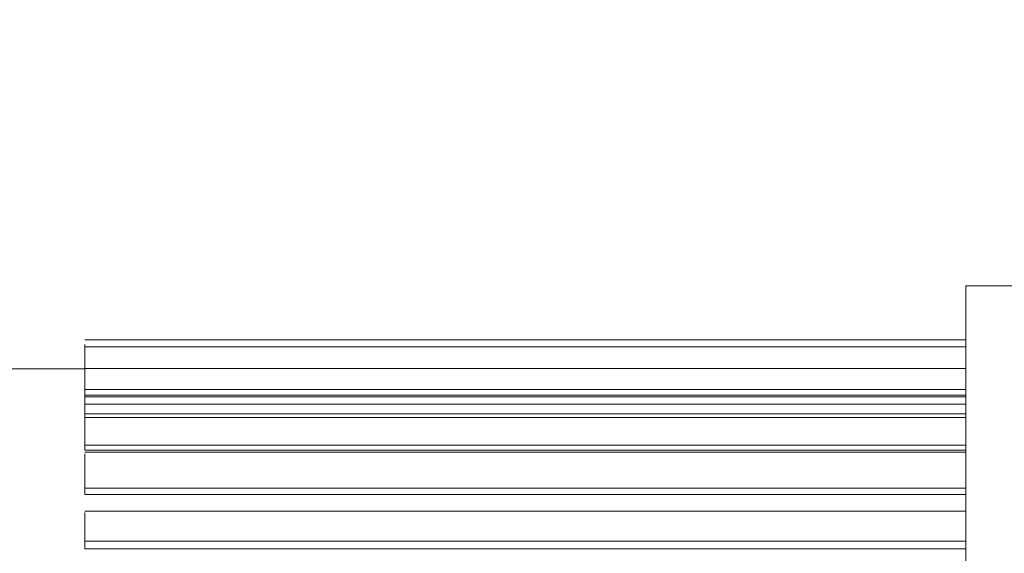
# Model space of a CAD drawing. Header units: metres. Extents: x -54598 to 1827199, y -329446 to -256744.
# Tile 108 of 256: x 27542 to 28016, y -269515 to -269257. Entities that reach past the tile are written whole.
import ezdxf
from ezdxf import colors
from ezdxf.entities.mleader import LeaderData, LeaderLine
from ezdxf.math import Vec2, Vec3

# ---------------------------------------------------------------- set-up
doc = ezdxf.new("R2010")
doc.units = ezdxf.units.M
doc.layers.add('M-EQPM', color=7, linetype='Continuous', lineweight=20)
doc.layers.add('ТС_труБы', color=5, linetype='Continuous', lineweight=60)
doc.styles.add('ISO_1.0', font='isocpeur.ttf')

# ---------------------------------------------------------------- blocks, each defined once
blk = doc.blocks.new('ìáß_ß_Stratos_GIGA_Wilo - Stratos GIGA 100_3-33_22-669461-В_Этаж 01_Сводный')
at = {"layer": 'M-EQPM', "color": 1}
for p, q in [((-915.46, 27899.23), (-940.46, 27899.23)), ((-940.46, 27639.23), (-940.46, 27899.23)), ((-940.46, 27899.23), (-940.46, 27639.23)), ((-940.46, 27886.23), (-1152.77, 27886.23)), ((-1152.77, 27874.23), (-1152.77, 27885.03)), ((-1152.77, 27885.03), (-1152.77, 27885.03)), ((-940.46, 27884.47), (-1152.77, 27884.47)), ((-940.46, 27884.47), (-1152.77, 27884.47)), ((-1152.77, 27883.06), (-1152.77, 27883.48)), ((-1152.77, 27872.84), (-1152.77, 27883.48)), ((-1152.77, 27883.48), (-1152.77, 27883.06)), ((-940.46, 27885.03), (-940.46, 27885.03)), ((-940.46, 27885.03), (-940.46, 27874.23)), ((-940.46, 27883.48), (-940.46, 27883.06)), ((-940.46, 27883.06), (-940.46, 27883.48)), ((-940.46, 27883.48), (-940.46, 27872.84)), ((-1152.77, 27872.43), (-1152.77, 27883.06)), ((-940.46, 27883.06), (-940.46, 27872.43)), ((-1152.77, 27879.23), (-1242.96, 27879.23)), ((-940.46, 27879.25), (-1152.77, 27879.25)), ((-940.46, 27879.25), (-1152.77, 27879.25)), ((-1152.77, 27877.64), (-1152.77, 27878.46)), ((-1152.77, 27868.31), (-1152.77, 27878.46)), ((-1152.77, 27878.46), (-1152.77, 27877.64)), ((-940.46, 27878.46), (-940.46, 27877.64)), ((-940.46, 27877.64), (-940.46, 27878.46)), ((-940.46, 27878.46), (-940.46, 27868.31)), ((-1152.77, 27867.49), (-1152.77, 27877.64)), ((-940.46, 27877.64), (-940.46, 27867.49)), ((-1152.77, 27874.23), (-940.46, 27874.23)), ((-940.46, 27874.23), (-1152.77, 27874.23)), ((-1152.77, 27872.84), (-940.46, 27872.84)), ((-1152.77, 27872.43), (-1152.77, 27872.84)), ((-1152.77, 27872.84), (-940.46, 27872.84)), ((-1152.77, 27872.43), (-940.46, 27872.43)), ((-1152.77, 27872.43), (-940.46, 27872.43)), ((-940.46, 27872.84), (-940.46, 27872.43)), ((-940.46, 27870.71), (-1152.77, 27870.71)), ((-940.46, 27870.71), (-1152.77, 27870.71)), ((-1152.77, 27868.92), (-1152.77, 27870.11)), ((-1152.77, 27860.76), (-1152.77, 27870.11)), ((-1152.77, 27870.11), (-1152.77, 27868.92)), ((-1152.77, 27859.56), (-1152.77, 27868.92)), ((-940.46, 27870.11), (-940.46, 27868.92)), ((-940.46, 27868.92), (-940.46, 27870.11)), ((-940.46, 27870.11), (-940.46, 27860.76)), ((-940.46, 27868.92), (-940.46, 27859.56)), ((-1152.77, 27868.31), (-940.46, 27868.31)), ((-1152.77, 27867.49), (-1152.77, 27868.31)), ((-1152.77, 27868.31), (-940.46, 27868.31)), ((-1152.77, 27867.49), (-940.46, 27867.49)), ((-1152.77, 27867.49), (-940.46, 27867.49)), ((-940.46, 27868.31), (-940.46, 27867.49)), ((-1152.77, 27860.76), (-940.46, 27860.76)), ((-1152.77, 27859.56), (-1152.77, 27860.76)), ((-1152.77, 27860.76), (-940.46, 27860.76)), ((-1152.77, 27859.56), (-940.46, 27859.56)), ((-1152.77, 27859.56), (-940.46, 27859.56)), ((-940.46, 27860.76), (-940.46, 27859.56)), ((-940.46, 27859.14), (-1152.77, 27859.14)), ((-940.46, 27859.14), (-1152.77, 27859.14)), ((-1152.77, 27857.17), (-1152.77, 27858.71)), ((-1152.77, 27850.43), (-1152.77, 27858.71)), ((-1152.77, 27858.71), (-1152.77, 27857.17)), ((-1152.77, 27848.89), (-1152.77, 27857.17)), ((-940.46, 27858.71), (-940.46, 27857.17)), ((-940.46, 27857.17), (-940.46, 27858.71)), ((-940.46, 27858.71), (-940.46, 27850.43)), ((-940.46, 27857.17), (-940.46, 27848.89)), ((-1152.77, 27850.43), (-940.46, 27850.43)), ((-1152.77, 27848.89), (-1152.77, 27850.43)), ((-1152.77, 27850.43), (-940.46, 27850.43)), ((-940.46, 27850.43), (-940.46, 27848.89)), ((-1152.77, 27848.89), (-940.46, 27848.89)), ((-1152.77, 27848.89), (-940.46, 27848.89)), ((-940.46, 27844.86), (-1152.77, 27844.86)), ((-940.46, 27844.86), (-1152.77, 27844.86)), ((-1152.77, 27842.74), (-1152.77, 27844.58)), ((-1152.77, 27837.64), (-1152.77, 27844.58)), ((-1152.77, 27844.58), (-1152.77, 27842.74)), ((-940.46, 27844.58), (-940.46, 27842.74)), ((-940.46, 27842.74), (-940.46, 27844.58)), ((-940.46, 27844.58), (-940.46, 27837.64)), ((-1152.77, 27835.8), (-1152.77, 27842.74)), ((-940.46, 27842.74), (-940.46, 27835.8)), ((-1152.77, 27837.64), (-940.46, 27837.64)), ((-1152.77, 27835.8), (-1152.77, 27837.64)), ((-1152.77, 27837.64), (-940.46, 27837.64)), ((-1152.77, 27835.8), (-940.46, 27835.8)), ((-1152.77, 27835.8), (-940.46, 27835.8)), ((-940.46, 27837.64), (-940.46, 27835.8))]:
    blk.add_line(p, q, dxfattribs=at)
blk = doc.blocks.new('fdsafdsf')
at = {"layer": 'M-EQPM', "color": 1}
blk.add_blockref('ìáß_ß_Stratos_GIGA_Wilo - Stratos GIGA 100_3-33_22-669461-В_Этаж 01_Сводный', (222981.7, 11428.73), dxfattribs=at)
blk = doc.blocks.new('_None')

msp = doc.modelspace()

# ---------------------------------------------------------------- block references
at = {"color": 5, "lineweight": 30, "xscale": 2, "yscale": 2, "zscale": 2}
msp.add_blockref('fdsafdsf', (-416084.8, -348041.46), dxfattribs=at)

# ---------------------------------------------------------------- next in the draw order: leaders
at = {"layer": 'ТС_труБы', "color": 5, "linetype": 'Continuous', "lineweight": 5}
ml = msp.add_multileader_mtext('Standard', dxfattribs=at)
ml.set_content('{\\fArial|b0|i0|c204|p34;\\C0;НАСОС ЦИРКУЛЯЦИИ /НАСОС СЕТЕВОЙ/ ГВС N=\\fArial|b0|i0|c0|p34;1.5\\fArial|b0|i0|c204|p34; КВТ}', color=250, style='ISO_1.0')
ml.set_leader_properties(color=250)
ml.set_arrow_properties(name='NONE')
ml.build(insert=Vec2(0, 0))
ml.multileader.update_dxf_attribs({"text_left_attachment_type": 6, "text_right_attachment_type": 6, "dogleg_length": 86.42, "arrow_head_size": 200})
ctx = ml.context
ctx.base_point, ctx.char_height, ctx.arrow_head_size, ctx.landing_gap_size, ctx.plane_origin = Vec3(16704.41, -263297.43), 500, 200, 200, Vec3(22862.97, -262204.87)
ctx.left_attachment, ctx.right_attachment, ctx.text_align_type = 6, 6, 1
notes = []
notes.append((ctx, [(1, (1, 1, 0), (16617.98, -263297.43), (1, 0), 86.42, [(2, [(15983.58, -272447.44), (16057.29, -266318.75)], 0, [])])]))
ctx.mtext.insert, ctx.mtext.width, ctx.mtext.alignment, ctx.mtext.flow_direction = Vec3(22085.68, -262697.43), 10718.881, 2, 5
ctx.mtext.has_bg_fill, ctx.mtext.bg_color, ctx.mtext.bg_scale_factor, ctx.mtext.bg_transparency, ctx.mtext.use_window_bg_color = 1, -1073741824, 1, 0, 1
for ctx, leaders in notes:
    for number, flags, end, landing, length, lines in leaders:
        leader = LeaderData()
        leader.index, (leader.has_last_leader_line, leader.has_dogleg_vector, leader.attachment_direction) = number, flags
        leader.last_leader_point, leader.dogleg_vector, leader.dogleg_length = Vec3(end), Vec3(landing), length
        for number, points, colour, breaks in lines:
            line = LeaderLine()
            line.index, line.vertices, line.color, line.breaks = number, Vec3.list(points), colors.encode_raw_color(colour), breaks
            leader.lines.append(line)
        ctx.leaders.append(leader)

doc.saveas('drawing.dxf')
